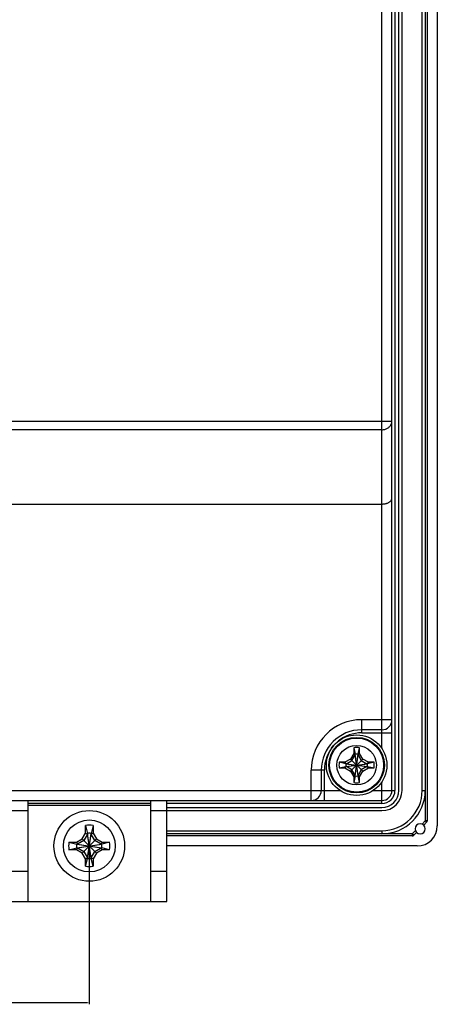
# Model space of a CAD drawing. Extents: x 4 to 805, y 32 to 576.
# Tile 19 of 27: x 763 to 805, y 142 to 239. Entities that reach past the tile are written whole.
import ezdxf

# ---------------------------------------------------------------- set-up
doc = ezdxf.new("R2010")
doc.units = 0
doc.header["$LTSCALE"] = 46.255
doc.header["$PDMODE"] = 3
doc.header["$PDSIZE"] = 0.3125
doc.layers.get('0').update_dxf_attribs({"linetype": 'CONTINUOUS'})
doc.layers.get('DEFPOINTS').update_dxf_attribs({"linetype": 'CONTINUOUS'})
doc.layers.add('AXIS', color=7, linetype='CONTINUOUS')
doc.layers.add('DIM', color=7, linetype='CONTINUOUS')
doc.styles.get("Standard").update_dxf_attribs({"font": 'txt', "width": 0.8})
doc.dimstyles.get("Standard").update_dxf_attribs({"dimtxt": 0.18, "dimasz": 0.18, "dimexe": 0.18, "dimexo": 0.0625, "dimgap": 0.09, "dimtad": 0, "dimtih": 1, "dimtoh": 1, "dimzin": 0, "dimcen": 0.09, "dimazin": 3, "dimtfac": 1, "dimtofl": 0, "dimtmove": 0, "dimatfit": 3})

# ---------------------------------------------------------------- blocks, each defined once
blk = doc.blocks.new('*U55')
at = {"layer": 'DIM', "color": 0, "width": 0.8}
blk.add_text('230', height=5, dxfattribs=at).set_placement((650.101, 143.665))
blk = doc.blocks.new('*D48')
at = {"layer": 'DEFPOINTS', "color": 0, "linetype": 'CONTINUOUS'}
for p in [(540.101, 157.195), (770.101, 157.195), (770.101, 141.695)]:
    blk.add_point(p, dxfattribs=at)
at = {"layer": 'DIM', "color": 0, "linetype": 'CONTINUOUS'}
for p, q in [((540.101, 157.133), (540.101, 141.515)), ((770.101, 157.133), (770.101, 141.515)), ((540.281, 141.695), (769.921, 141.695))]:
    blk.add_line(p, q, dxfattribs=at)
for points in [[(540.281, 141.725), (540.281, 141.665), (540.101, 141.695)], [(769.921, 141.725), (769.921, 141.665), (770.101, 141.695)]]:
    blk.add_solid(points, dxfattribs=at)
blk.add_blockref('*U55', (0, 0))

msp = doc.modelspace()

# ---------------------------------------------------------------- linework, layer by layer
at = {"color": 7, "linetype": 'CONTINUOUS'}
for p, q in [((803.401, 373.712), (803.401, 159.678)), ((803.601, 373.712), (803.601, 159.678)), ((804.601, 374.195), (804.601, 159.195)), ((800.101, 162.695), (800.101, 370.695)), ((800.401, 370.695), (800.401, 162.695)), ((800.801, 162.695), (800.801, 370.695)), ((801.101, 162.695), (801.101, 370.695)), ((803.101, 162.695), (803.101, 370.695)), ((799.101, 166.848), (799.101, 261.592)), ((747.687, 199.267), (800.101, 199.267)), ((799.101, 198.405), (748.685, 198.405)), ((748.03, 191.048), (799.101, 191.048)), ((800.101, 169.695), (797.101, 169.695)), ((797.101, 168.395), (797.101, 169.695)), ((799.101, 168.695), (797.101, 168.695)), ((797.101, 168.395), (800.101, 168.395)), ((796.321, 166.923), (796.461, 166.266)), ((796.321, 166.923), (796.321, 166.363)), ((796.741, 166.266), (796.881, 166.923)), ((796.881, 166.363), (796.881, 166.923)), ((795.996, 165.8), (795.433, 165.475)), ((796.321, 166.363), (795.996, 165.8)), ((795.996, 165.8), (797.206, 164.59)), ((795.996, 164.59), (797.206, 165.8)), ((796.141, 165.655), (796.461, 166.21)), ((796.461, 166.21), (796.321, 166.363)), ((796.741, 164.124), (796.461, 166.266)), ((796.461, 166.21), (796.461, 166.266)), ((796.461, 164.124), (796.741, 166.266)), ((796.741, 164.18), (796.461, 166.21)), ((796.461, 164.18), (796.741, 166.21)), ((796.741, 166.21), (796.881, 166.363)), ((796.741, 166.266), (796.741, 166.21)), ((796.741, 166.21), (797.061, 165.655)), ((797.206, 165.8), (796.881, 166.363)), ((797.768, 165.475), (797.206, 165.8)), ((795.433, 165.475), (794.873, 165.475)), ((795.53, 165.335), (794.873, 165.475)), ((794.873, 164.915), (795.53, 165.055)), ((794.873, 164.915), (795.433, 164.915)), ((795.586, 165.335), (795.433, 165.475)), ((795.586, 165.055), (795.433, 164.915)), ((795.433, 164.915), (795.996, 164.59)), ((795.53, 165.055), (797.672, 165.335)), ((795.53, 165.335), (795.586, 165.335)), ((795.53, 165.335), (797.672, 165.055)), ((795.586, 165.055), (795.53, 165.055)), ((795.586, 165.335), (796.141, 165.655)), ((795.586, 165.055), (797.616, 165.335)), ((795.586, 165.335), (797.616, 165.055)), ((796.141, 164.735), (795.586, 165.055)), ((797.061, 165.655), (797.616, 165.335)), ((797.616, 165.055), (797.061, 164.735)), ((797.206, 164.59), (797.768, 164.915)), ((797.616, 165.335), (797.768, 165.475)), ((797.616, 165.335), (797.672, 165.335)), ((797.672, 165.055), (797.616, 165.055)), ((797.616, 165.055), (797.768, 164.915)), ((798.328, 165.475), (797.672, 165.335)), ((797.672, 165.055), (798.328, 164.915)), ((798.328, 165.475), (797.768, 165.475)), ((797.768, 164.915), (798.328, 164.915)), ((793.401, 164.695), (792.101, 164.695)), ((792.101, 161.695), (792.101, 164.695)), ((793.101, 164.695), (793.101, 162.695)), ((793.401, 161.695), (793.401, 164.695)), ((795.996, 164.59), (796.321, 164.028)), ((796.461, 164.18), (796.141, 164.735)), ((796.461, 164.18), (796.321, 164.028)), ((796.461, 164.124), (796.321, 163.468)), ((796.321, 164.028), (796.321, 163.468)), ((796.461, 164.124), (796.461, 164.18)), ((797.061, 164.735), (796.741, 164.18)), ((796.741, 164.18), (796.881, 164.028)), ((796.741, 164.18), (796.741, 164.124)), ((796.881, 163.468), (796.741, 164.124)), ((796.881, 164.028), (797.206, 164.59)), ((796.881, 163.468), (796.881, 164.028)), ((799.101, 161.395), (799.101, 163.542)), ((656.745, 162.695), (794.957, 162.695)), ((798.245, 162.695), (800.401, 162.695)), ((511.101, 161.695), (799.101, 161.695)), ((764.001, 161.695), (764.001, 151.695)), ((776.201, 161.395), (764.001, 161.395)), ((776.201, 161.195), (764.001, 161.195)), ((776.201, 151.695), (776.201, 161.695)), ((777.801, 151.695), (777.801, 161.695)), ((799.101, 161.395), (777.801, 161.395)), ((777.801, 160.995), (799.101, 160.995)), ((546.201, 160.695), (764.001, 160.695)), ((776.201, 160.695), (799.101, 160.695)), ((769.731, 159.211), (769.916, 158.441)), ((769.731, 158.471), (769.731, 159.211)), ((770.471, 159.211), (770.286, 158.441)), ((770.471, 159.211), (770.471, 158.471)), ((803.401, 159.678), (803.083, 159.361)), ((803.254, 159.249), (803.542, 159.536)), ((803.601, 159.678), (803.401, 159.678)), ((803.401, 159.678), (803.542, 159.536)), ((769.399, 157.897), (769.731, 158.471)), ((769.916, 158.367), (769.554, 157.741)), ((769.731, 158.471), (769.916, 158.367)), ((770.286, 155.949), (769.916, 158.441)), ((769.916, 158.441), (769.916, 158.367)), ((769.916, 155.949), (770.286, 158.441)), ((770.286, 156.023), (769.916, 158.367)), ((769.916, 156.023), (770.286, 158.367)), ((770.471, 158.471), (770.286, 158.367)), ((770.286, 158.367), (770.286, 158.441)), ((770.647, 157.741), (770.286, 158.367)), ((770.471, 158.471), (770.803, 157.897)), ((777.801, 158.695), (799.101, 158.695)), ((802.118, 158.395), (777.801, 158.395)), ((802.118, 158.195), (777.801, 158.195)), ((802.435, 158.712), (802.118, 158.395)), ((802.259, 158.254), (802.118, 158.395)), ((802.118, 158.395), (802.118, 158.195)), ((802.259, 158.254), (802.547, 158.542)), ((768.085, 157.565), (768.825, 157.565)), ((768.085, 157.565), (768.855, 157.38)), ((768.085, 156.825), (768.855, 157.01)), ((768.825, 157.565), (769.399, 157.897)), ((768.825, 157.565), (768.929, 157.38)), ((768.825, 156.825), (768.929, 157.01)), ((768.855, 157.01), (771.347, 157.38)), ((768.929, 157.38), (768.855, 157.38)), ((768.855, 157.38), (771.347, 157.01)), ((768.855, 157.01), (768.929, 157.01)), ((769.554, 157.741), (768.929, 157.38)), ((768.929, 157.01), (771.273, 157.38)), ((768.929, 157.38), (771.273, 157.01)), ((768.929, 157.01), (769.554, 156.649)), ((769.399, 157.897), (770.803, 156.493)), ((769.399, 156.493), (770.803, 157.897)), ((771.273, 157.38), (770.647, 157.741)), ((770.647, 156.649), (771.273, 157.01)), ((770.803, 157.897), (771.377, 157.565)), ((771.377, 157.565), (771.273, 157.38)), ((771.347, 157.38), (771.273, 157.38)), ((771.273, 157.01), (771.347, 157.01)), ((771.377, 156.825), (771.273, 157.01)), ((772.117, 157.565), (771.347, 157.38)), ((772.117, 156.825), (771.347, 157.01)), ((771.377, 157.565), (772.117, 157.565)), ((802.601, 157.195), (777.801, 157.195)), ((768.825, 156.825), (768.085, 156.825)), ((769.399, 156.493), (768.825, 156.825)), ((769.731, 155.919), (769.399, 156.493)), ((769.554, 156.649), (769.916, 156.023)), ((769.731, 155.919), (769.916, 156.023)), ((769.916, 156.023), (769.916, 155.949)), ((770.286, 156.023), (770.647, 156.649)), ((770.471, 155.919), (770.286, 156.023)), ((770.286, 155.949), (770.286, 156.023)), ((770.803, 156.493), (770.471, 155.919)), ((771.377, 156.825), (770.803, 156.493)), ((772.117, 156.825), (771.377, 156.825)), ((769.731, 155.179), (769.916, 155.949)), ((769.731, 155.179), (769.731, 155.919)), ((770.471, 155.179), (770.286, 155.949)), ((770.471, 155.919), (770.471, 155.179)), ((762.401, 154.695), (764.001, 154.695)), ((776.201, 154.695), (777.801, 154.695)), ((762.401, 151.695), (777.801, 151.695))]:
    msp.add_line(p, q, dxfattribs=at)
for points in [[(799.101, 198.405), (799.176, 198.407), (799.25, 198.415), (799.323, 198.427), (799.396, 198.443), (799.466, 198.465), (799.535, 198.49), (799.601, 198.521), (799.664, 198.555), (799.724, 198.593), (799.781, 198.635), (799.834, 198.681), (799.883, 198.73), (799.927, 198.781), (799.967, 198.836), (800.002, 198.893), (800.032, 198.952), (800.056, 199.013), (800.076, 199.075), (800.09, 199.139), (800.098, 199.203), (800.101, 199.267)], [(799.101, 191.048), (799.166, 191.049), (799.231, 191.053), (799.296, 191.059), (799.36, 191.068), (799.424, 191.079), (799.487, 191.092), (799.548, 191.108), (799.608, 191.127), (799.666, 191.148), (799.723, 191.172), (799.776, 191.198), (799.827, 191.227), (799.875, 191.258), (799.92, 191.292), (799.96, 191.327), (799.996, 191.365), (800.027, 191.404), (800.053, 191.446), (800.074, 191.488), (800.089, 191.531), (800.098, 191.575), (800.101, 191.62)]]:
    msp.add_lwpolyline(points, dxfattribs=at)
for centre, radius in [((796.601, 165.195), 3), ((796.601, 165.195), 2.75), ((796.601, 165.195), 2.676), ((796.601, 165.195), 1.96), ((770.101, 157.195), 3.5), ((770.101, 157.195), 2.571)]:
    msp.add_circle(centre, radius, dxfattribs=at)
for centre, radius, start, end in [((797.101, 164.695), 5, 90, 180), ((799.101, 169.695), 1, 270, 0), ((797.101, 164.695), 4, 90, 180), ((797.101, 164.695), 3.7, 90, 128.9468), ((797.101, 164.695), 3.7, 138.59514, 180), ((796.601, 165.195), 1.75, 80.7931, 99.2069), ((796.601, 165.194), 1.082, 82.56227, 97.43773), ((796.601, 165.195), 1.75, 170.7931, 189.2069), ((796.602, 165.195), 1.082, 172.56227, 187.43773), ((796.599, 165.195), 1.082, 352.56227, 7.43773), ((796.601, 165.195), 1.75, 350.7931, 9.2069), ((796.601, 165.197), 1.082, 262.56227, 277.43773), ((796.601, 165.195), 1.75, 260.7931, 279.2069), ((792.101, 162.695), 1, 270, 0), ((799.101, 162.695), 4.3, 270, 0), ((799.101, 162.695), 4, 270, 0), ((799.101, 162.695), 2, 270, 0), ((799.101, 162.695), 1.7, 270, 0), ((799.101, 162.695), 1.3, 270, 0), ((799.101, 162.695), 1, 270, 0), ((770.101, 157.195), 2.05, 79.60183, 100.39817), ((802.901, 158.895), 0.5, 45, 225), ((802.601, 159.195), 2, 270, 0), ((803.401, 159.678), 0.2, 315, 0), ((770.101, 157.195), 1.26, 81.557, 98.443), ((802.118, 158.395), 0.2, 270, 315), ((770.101, 157.195), 2.05, 169.60183, 190.39817), ((770.101, 157.195), 1.26, 171.557, 188.443), ((770.101, 157.195), 1.26, 351.557, 8.443), ((770.101, 157.195), 2.05, 349.60183, 10.39817), ((770.101, 157.195), 2.05, 259.60183, 280.39817), ((770.101, 157.195), 1.26, 261.557, 278.443)]:
    msp.add_arc(centre, radius, start, end, dxfattribs=at)
at = {"layer": 'AXIS', "color": 7, "linetype": 'CONTINUOUS'}
for p, q in [((803.101, 162.695), (803.401, 162.695)), ((799.101, 158.695), (799.101, 158.395))]:
    msp.add_line(p, q, dxfattribs=at)
msp.add_arc((802.901, 158.895), 0.5, 225, 45, dxfattribs=at)

# ---------------------------------------------------------------- dimensions: what is measured, and where the dimension line sits
at = {"layer": 'DIM', "color": 7, "linetype": 'CONTINUOUS'}
dim = msp.add_linear_dim(base=(770.101, 141.695), p1=(540.101, 157.195), p2=(770.101, 157.195), dimstyle='Standard', override={"dimtxt": 5, "dimdec": 0}, dxfattribs=at)
dim.commit()
dim.dimension.update_dxf_attribs({"geometry": '*D48', "text_midpoint": (655.101, 146.165), "dimtype": 128})

doc.saveas('drawing.dxf')
